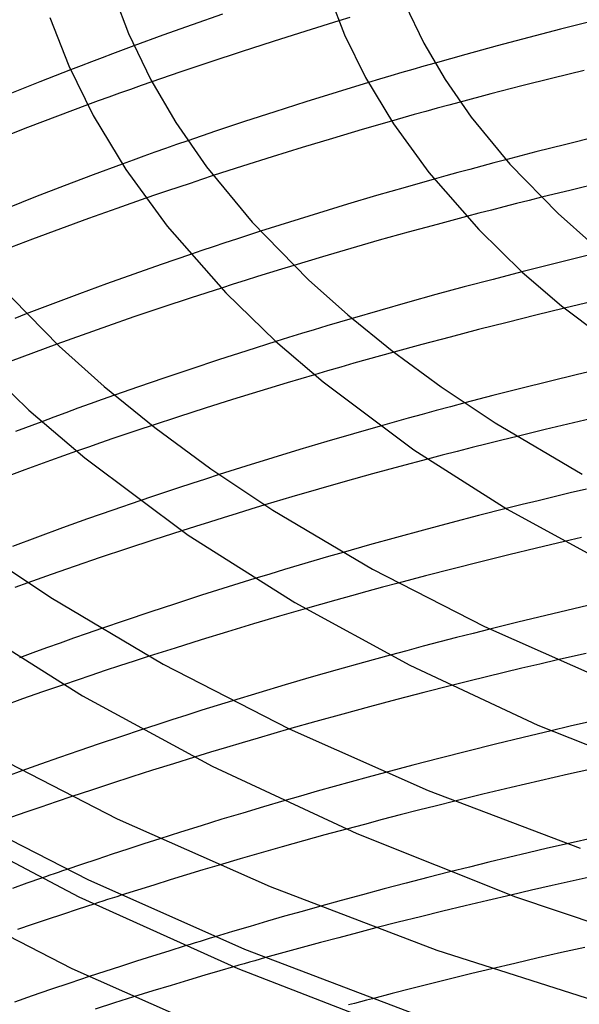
# Model space of a CAD drawing. Header units: millimetres. Extents: x -221 to 221, y -112 to 248.
# Tile 33 of 79: x -119 to -86, y 94 to 152. Entities that reach past the tile are written whole.
import ezdxf

# ---------------------------------------------------------------- set-up
doc = ezdxf.new("R2010")
doc.units = ezdxf.units.MM
doc.layers.add('HIDDEN', color=7, linetype='Continuous')
doc.layers.add('THICK', color=7, linetype='Continuous')

msp = doc.modelspace()

# ---------------------------------------------------------------- linework, layer by layer
at = {"layer": 'HIDDEN'}
for p, q in [((-99.697, 152.265), (-100.346, 152.069)), ((-112.488, 150.595), (-113.119, 150.361)), ((-113.748, 150.126), (-114.374, 149.889)), ((-113.119, 150.361), (-113.748, 150.126)), ((-115.619, 149.414), (-116.237, 149.175)), ((-114.998, 149.652), (-115.619, 149.414)), ((-114.374, 149.889), (-114.998, 149.652)), ((-95.307, 149.383), (-95.963, 149.195)), ((-94.647, 149.571), (-95.307, 149.383)), ((-97.272, 148.813), (-97.932, 148.617)), ((-96.616, 149.005), (-97.272, 148.813)), ((-95.963, 149.195), (-96.616, 149.005)), ((-112.063, 148.239), (-112.698, 148.013)), ((-111.427, 148.463), (-112.063, 148.239)), ((-97.932, 148.617), (-98.595, 148.419)), ((-113.333, 147.786), (-113.966, 147.557)), ((-112.698, 148.013), (-113.333, 147.786)), ((-114.598, 147.327), (-115.229, 147.095)), ((-113.966, 147.557), (-114.598, 147.327)), ((-93.836, 147.078), (-94.518, 146.892)), ((-93.151, 147.263), (-93.836, 147.078)), ((-95.875, 146.516), (-96.549, 146.327)), ((-95.197, 146.705), (-95.875, 146.516)), ((-94.518, 146.892), (-95.197, 146.705)), ((-96.549, 146.327), (-97.22, 146.137)), ((-109.956, 144.739), (-110.605, 144.512)), ((-109.29, 144.971), (-109.956, 144.739)), ((-111.249, 144.284), (-111.892, 144.053)), ((-110.605, 144.512), (-111.249, 144.284)), ((-112.535, 143.822), (-113.176, 143.588)), ((-111.892, 144.053), (-112.535, 143.822)), ((-91.158, 143.656), (-91.872, 143.465)), ((-90.442, 143.845), (-91.158, 143.656)), ((-93.292, 143.08), (-93.998, 142.886)), ((-92.583, 143.273), (-93.292, 143.08)), ((-91.872, 143.465), (-92.583, 143.273)), ((-109.159, 142.446), (-109.832, 142.221)), ((-108.474, 142.673), (-109.159, 142.446)), ((-107.781, 142.901), (-108.474, 142.673)), ((-93.998, 142.886), (-94.701, 142.691)), ((-110.494, 141.998), (-111.143, 141.777)), ((-109.832, 142.221), (-110.494, 141.998)), ((-111.143, 141.777), (-111.777, 141.56)), ((-89.822, 141.245), (-90.566, 141.056)), ((-89.076, 141.433), (-89.822, 141.245)), ((-88.329, 141.619), (-89.076, 141.433)), ((-92.05, 140.672), (-92.789, 140.478)), ((-91.309, 140.864), (-92.05, 140.672)), ((-90.566, 141.056), (-91.309, 140.864)), ((-104.984, 139.602), (-105.697, 139.372)), ((-107.1, 138.914), (-107.788, 138.686)), ((-106.403, 139.143), (-107.1, 138.914)), ((-105.697, 139.372), (-106.403, 139.143)), ((-108.465, 138.461), (-109.13, 138.237)), ((-107.788, 138.686), (-108.465, 138.461)), ((-87.13, 137.795), (-87.921, 137.599)), ((-86.338, 137.99), (-87.13, 137.795)), ((-85.545, 138.183), (-86.338, 137.99)), ((-104.452, 137.141), (-105.169, 136.918)), ((-103.734, 137.363), (-104.452, 137.141)), ((-103.015, 137.582), (-103.734, 137.363)), ((-88.71, 137.4), (-89.497, 137.2)), ((-87.921, 137.599), (-88.71, 137.4)), ((-105.885, 136.694), (-106.597, 136.468)), ((-105.169, 136.918), (-105.885, 136.694)), ((-106.597, 136.468), (-107.306, 136.242)), ((-85.319, 135.436), (-86.15, 135.24)), ((-86.15, 135.24), (-86.979, 135.043)), ((-118.862, 134.708), (-119.542, 134.444)), ((-100.309, 134.22), (-101.058, 133.995)), ((-99.563, 134.44), (-100.309, 134.22)), ((-101.811, 133.768), (-102.564, 133.538)), ((-101.058, 133.995), (-101.811, 133.768)), ((-103.318, 133.305), (-104.071, 133.071)), ((-102.564, 133.538), (-103.318, 133.305)), ((-117.746, 132.663), (-118.438, 132.408)), ((-117.053, 132.917), (-117.746, 132.663)), ((-119.128, 132.151), (-119.816, 131.893)), ((-118.438, 132.408), (-119.128, 132.151)), ((-98.667, 132.002), (-99.454, 131.78)), ((-97.876, 132.223), (-98.667, 132.002)), ((-97.081, 132.443), (-97.876, 132.223)), ((-101.015, 131.331), (-101.793, 131.104)), ((-100.236, 131.556), (-101.015, 131.331)), ((-99.454, 131.78), (-100.236, 131.556)), ((-114.363, 129.635), (-115.084, 129.376)), ((-113.641, 129.893), (-114.363, 129.635)), ((-115.804, 129.115), (-116.522, 128.852)), ((-115.084, 129.376), (-115.804, 129.115)), ((-94.571, 128.981), (-95.41, 128.754)), ((-93.729, 129.207), (-94.571, 128.981)), ((-92.884, 129.432), (-93.729, 129.207)), ((-117.238, 128.587), (-117.951, 128.321)), ((-116.522, 128.852), (-117.238, 128.587)), ((-96.245, 128.524), (-97.076, 128.294)), ((-95.41, 128.754), (-96.245, 128.524)), ((-112.195, 127.834), (-112.969, 127.574)), ((-111.407, 128.096), (-112.195, 127.834)), ((-97.076, 128.294), (-97.903, 128.062)), ((-113.726, 127.317), (-114.464, 127.064)), ((-112.969, 127.574), (-113.726, 127.317)), ((-90.678, 127.233), (-91.565, 127.011)), ((-89.788, 127.453), (-90.678, 127.233)), ((-115.183, 126.815), (-115.88, 126.571)), ((-114.464, 127.064), (-115.183, 126.815)), ((-92.451, 126.787), (-93.335, 126.56)), ((-91.565, 127.011), (-92.451, 126.787)), ((-94.216, 126.331), (-95.094, 126.101)), ((-93.335, 126.56), (-94.216, 126.331)), ((-108.241, 124.924), (-109.045, 124.662)), ((-107.429, 125.185), (-108.241, 124.924)), ((-109.838, 124.402), (-110.619, 124.143)), ((-109.045, 124.662), (-109.838, 124.402)), ((-85.681, 124.327), (-86.635, 124.101)), ((-111.385, 123.886), (-112.136, 123.632)), ((-110.619, 124.143), (-111.385, 123.886)), ((-87.588, 123.873), (-88.539, 123.641)), ((-86.635, 124.101), (-87.588, 123.873)), ((-105.55, 123.137), (-106.372, 122.885)), ((-104.729, 123.385), (-105.55, 123.137)), ((-89.489, 123.407), (-90.436, 123.17)), ((-88.539, 123.641), (-89.489, 123.407)), ((-107.194, 122.631), (-108.015, 122.375)), ((-106.372, 122.885), (-107.194, 122.631)), ((-108.832, 122.117), (-109.644, 121.859)), ((-108.015, 122.375), (-108.832, 122.117)), ((-85.965, 121.45), (-86.972, 121.217)), ((-100.961, 120.328), (-101.822, 120.077)), ((-100.098, 120.576), (-100.961, 120.328)), ((-102.689, 119.821), (-103.562, 119.559)), ((-101.822, 120.077), (-102.689, 119.821)), ((-104.438, 119.294), (-105.316, 119.025)), ((-103.562, 119.559), (-104.438, 119.294)), ((-118.767, 118.774), (-119.542, 118.494)), ((-97.754, 118.51), (-98.678, 118.259)), ((-96.825, 118.759), (-97.754, 118.51)), ((-99.598, 118.007), (-100.514, 117.753)), ((-98.678, 118.259), (-99.598, 118.007)), ((-101.424, 117.497), (-102.33, 117.239)), ((-100.514, 117.753), (-101.424, 117.497)), ((-115.252, 115.775), (-116.062, 115.491)), ((-114.413, 116.065), (-115.252, 115.775)), ((-92.394, 115.779), (-93.382, 115.526)), ((-91.403, 116.029), (-92.394, 115.779)), ((-116.865, 115.206), (-117.666, 114.919)), ((-116.062, 115.491), (-116.865, 115.206)), ((-95.348, 115.012), (-96.326, 114.752)), ((-94.367, 115.27), (-95.348, 115.012)), ((-93.382, 115.526), (-94.367, 115.27)), ((-118.466, 114.629), (-119.264, 114.337)), ((-117.666, 114.919), (-118.466, 114.629)), ((-111.583, 114.42), (-112.463, 114.135)), ((-96.326, 114.752), (-97.299, 114.489)), ((-113.333, 113.851), (-114.189, 113.569)), ((-112.463, 114.135), (-113.333, 113.851)), ((-88.443, 113.957), (-89.493, 113.709)), ((-87.389, 114.202), (-88.443, 113.957)), ((-115.03, 113.288), (-115.854, 113.011)), ((-114.189, 113.569), (-115.03, 113.288)), ((-91.59, 113.202), (-92.635, 112.945)), ((-90.542, 113.457), (-91.59, 113.202)), ((-89.493, 113.709), (-90.542, 113.457)), ((-115.854, 113.011), (-116.659, 112.737)), ((-92.635, 112.945), (-93.679, 112.684)), ((-107.554, 111.501), (-108.457, 111.218)), ((-106.648, 111.782), (-107.554, 111.501)), ((-109.355, 110.934), (-110.247, 110.649)), ((-108.457, 111.218), (-109.355, 110.934)), ((-111.129, 110.363), (-112, 110.079)), ((-110.247, 110.649), (-111.129, 110.363)), ((-85.501, 110.531), (-86.636, 110.27)), ((-104.199, 109.844), (-105.128, 109.574)), ((-103.265, 110.112), (-104.199, 109.844)), ((-86.636, 110.27), (-87.765, 110.007)), ((-106.063, 109.299), (-107.006, 109.018)), ((-105.128, 109.574), (-106.063, 109.299)), ((-107.952, 108.731), (-108.901, 108.441)), ((-107.006, 109.018), (-107.952, 108.731)), ((-119.129, 107.628), (-119.966, 107.325)), ((-97.581, 107.535), (-98.6, 107.26)), ((-99.613, 106.982), (-100.621, 106.702)), ((-98.6, 107.26), (-99.613, 106.982)), ((-101.623, 106.421), (-102.618, 106.137)), ((-100.621, 106.702), (-101.623, 106.421)), ((-117.099, 105.796), (-118.005, 105.488)), ((-116.17, 106.108), (-117.099, 105.796)), ((-102.618, 106.137), (-103.607, 105.851)), ((-93.482, 105.833), (-94.559, 105.564)), ((-118.884, 105.185), (-119.734, 104.889)), ((-118.005, 105.488), (-118.884, 105.185)), ((-95.632, 105.293), (-96.703, 105.018)), ((-94.559, 105.564), (-95.632, 105.293)), ((-98.833, 104.46), (-99.891, 104.177)), ((-97.77, 104.74), (-98.833, 104.46)), ((-96.703, 105.018), (-97.77, 104.74)), ((-111.901, 103.301), (-112.845, 102.994)), ((-110.946, 103.608), (-111.901, 103.301)), ((-86.808, 103.311), (-87.976, 103.042)), ((-112.845, 102.994), (-113.776, 102.689)), ((-89.137, 102.769), (-90.296, 102.493)), ((-87.976, 103.042), (-89.137, 102.769)), ((-114.69, 102.386), (-115.585, 102.085)), ((-113.776, 102.689), (-114.69, 102.386)), ((-91.453, 102.213), (-92.608, 101.929)), ((-90.296, 102.493), (-91.453, 102.213)), ((-115.585, 102.085), (-116.459, 101.789)), ((-108.399, 101.757), (-109.367, 101.464)), ((-107.435, 102.046), (-108.399, 101.757)), ((-92.608, 101.929), (-93.76, 101.641)), ((-118.822, 100.969), (-119.676, 100.667)), ((-117.96, 101.272), (-118.822, 100.969)), ((-110.338, 101.166), (-111.307, 100.865)), ((-109.367, 101.464), (-110.338, 101.166)), ((-86.465, 101.111), (-87.702, 100.835)), ((-85.225, 101.382), (-86.465, 101.111)), ((-112.273, 100.562), (-113.234, 100.257)), ((-111.307, 100.865), (-112.273, 100.562)), ((-88.935, 100.556), (-90.164, 100.273)), ((-87.702, 100.835), (-88.935, 100.556)), ((-115.795, 99.43), (-116.72, 99.125)), ((-114.855, 99.736), (-115.795, 99.43)), ((-102.524, 99.303), (-103.556, 99.01)), ((-101.485, 99.594), (-102.524, 99.303)), ((-117.628, 98.822), (-118.517, 98.523)), ((-116.72, 99.125), (-117.628, 98.822)), ((-104.581, 98.715), (-105.604, 98.416)), ((-103.556, 99.01), (-104.581, 98.715)), ((-118.517, 98.523), (-119.384, 98.228)), ((-106.636, 98.11), (-107.674, 97.798)), ((-105.604, 98.416), (-106.636, 98.11)), ((-99.245, 98.033), (-100.339, 97.745)), ((-98.147, 98.318), (-99.245, 98.033)), ((-101.429, 97.453), (-102.517, 97.159)), ((-100.339, 97.745), (-101.429, 97.453)), ((-110.419, 96.952), (-111.379, 96.65)), ((-109.456, 97.252), (-110.419, 96.952)), ((-103.6, 96.861), (-104.681, 96.561)), ((-102.517, 97.159), (-103.6, 96.861)), ((-112.332, 96.347), (-113.276, 96.043)), ((-111.379, 96.65), (-112.332, 96.347)), ((-114.21, 95.74), (-115.129, 95.438)), ((-113.276, 96.043), (-114.21, 95.74)), ((-107.389, 95.788), (-108.276, 95.526)), ((-106.59, 96.019), (-107.389, 95.788)), ((-91.287, 95.9), (-92.472, 95.614)), ((-109.244, 95.235), (-110.28, 94.92)), ((-108.276, 95.526), (-109.244, 95.235)), ((-93.655, 95.325), (-94.835, 95.032)), ((-92.472, 95.614), (-93.655, 95.325)), ((-111.372, 94.585), (-112.507, 94.232)), ((-110.28, 94.92), (-111.372, 94.585)), ((-96.012, 94.735), (-97.185, 94.434)), ((-94.835, 95.032), (-96.012, 94.735)), ((-97.185, 94.434), (-98.354, 94.13))]:
    msp.add_line(p, q, dxfattribs=at)
at = {"layer": 'THICK'}
for p, q in [((-113.805, 153.952), (-112.81, 151.32)), ((-100.959, 153.71), (-100.002, 151.254)), ((-96.432, 153.074), (-95.313, 150.752)), ((-107.236, 152.463), (-109.036, 151.839)), ((-117.458, 152.265), (-116.343, 149.414)), ((-109.036, 151.839), (-110.766, 151.223)), ((-100.346, 152.069), (-102.296, 151.47)), ((-85.307, 152.051), (-87.203, 151.574)), ((-112.81, 151.32), (-111.492, 148.584)), ((-110.766, 151.223), (-112.488, 150.595)), ((-102.296, 151.47), (-104.235, 150.859)), ((-100.002, 151.254), (-98.76, 148.719)), ((-87.203, 151.574), (-89.089, 151.086)), ((-104.235, 150.859), (-106.14, 150.245)), ((-95.313, 150.752), (-94.054, 148.607)), ((-90.96, 150.589), (-92.813, 150.084)), ((-89.089, 151.086), (-90.96, 150.589)), ((-106.14, 150.245), (-107.989, 149.636)), ((-92.813, 150.084), (-94.647, 149.571)), ((-116.343, 149.414), (-114.894, 146.468)), ((-107.989, 149.636), (-109.759, 149.039)), ((-116.237, 149.175), (-118.054, 148.46)), ((-109.759, 149.039), (-111.427, 148.463)), ((-85.81, 149.142), (-87.66, 148.687)), ((-118.054, 148.46), (-119.835, 147.742)), ((-111.492, 148.584), (-110.01, 146.06)), ((-98.595, 148.419), (-100.453, 147.853)), ((-98.76, 148.719), (-97.106, 145.964)), ((-94.054, 148.607), (-92.502, 146.37)), ((-89.501, 148.221), (-91.333, 147.747)), ((-87.66, 148.687), (-89.501, 148.221)), ((-100.453, 147.853), (-102.308, 147.274)), ((-91.333, 147.747), (-93.151, 147.263)), ((-115.229, 147.095), (-117.023, 146.426)), ((-102.308, 147.274), (-104.139, 146.689)), ((-114.894, 146.468), (-112.964, 143.266)), ((-104.139, 146.689), (-105.927, 146.106)), ((-117.023, 146.426), (-118.797, 145.748)), ((-110.01, 146.06), (-108.186, 143.429)), ((-105.927, 146.106), (-107.651, 145.531)), ((-97.22, 146.137), (-98.97, 145.633)), ((-97.106, 145.964), (-95.018, 143.086)), ((-92.502, 146.37), (-90.206, 143.579)), ((-118.797, 145.748), (-120.547, 145.063)), ((-107.651, 145.531), (-109.29, 144.971)), ((-98.97, 145.633), (-100.73, 145.112)), ((-100.73, 145.112), (-102.508, 144.573)), ((-86.887, 144.757), (-88.67, 144.305)), ((-85.097, 145.199), (-86.887, 144.757)), ((-102.508, 144.573), (-104.287, 144.02)), ((-88.67, 144.305), (-90.442, 143.845)), ((-113.176, 143.588), (-114.907, 142.948)), ((-104.287, 144.02), (-106.051, 143.461)), ((-90.206, 143.579), (-87.349, 140.662)), ((-112.964, 143.266), (-110.517, 139.91)), ((-108.186, 143.429), (-105.488, 140.151)), ((-106.051, 143.461), (-107.781, 142.901)), ((-95.018, 143.086), (-92.06, 139.713)), ((-114.907, 142.948), (-116.621, 142.299)), ((-94.701, 142.691), (-96.417, 142.207)), ((-84.814, 142.47), (-86.574, 142.049)), ((-116.621, 142.299), (-118.315, 141.643)), ((-96.417, 142.207), (-98.114, 141.716)), ((-86.574, 142.049), (-88.329, 141.619)), ((-118.315, 141.643), (-119.981, 140.983)), ((-111.777, 141.56), (-113.494, 140.96)), ((-99.826, 141.208), (-101.552, 140.682)), ((-98.114, 141.716), (-99.826, 141.208)), ((-113.494, 140.96), (-115.172, 140.36)), ((-101.552, 140.682), (-103.277, 140.145)), ((-87.349, 140.662), (-85.361, 138.886)), ((-115.172, 140.36), (-116.843, 139.748)), ((-105.488, 140.151), (-102.135, 136.728)), ((-103.277, 140.145), (-104.984, 139.602)), ((-92.789, 140.478), (-94.524, 140.015)), ((-116.843, 139.748), (-118.502, 139.128)), ((-110.517, 139.91), (-107.037, 135.965)), ((-96.244, 139.545), (-97.948, 139.069)), ((-94.524, 140.015), (-96.244, 139.545)), ((-92.06, 139.713), (-89.475, 137.18)), ((-118.502, 139.128), (-120.144, 138.501)), ((-97.948, 139.069), (-99.633, 138.587)), ((-99.633, 138.587), (-101.314, 138.094)), ((-109.13, 138.237), (-110.864, 137.643)), ((-101.314, 138.094), (-103.015, 137.582)), ((-110.864, 137.643), (-112.493, 137.071)), ((-89.497, 137.2), (-91.209, 136.757)), ((-89.475, 137.18), (-87.154, 135.186)), ((-120.771, 136.723), (-116.921, 132.793)), ((-112.493, 137.071), (-114.101, 136.493)), ((-102.135, 136.728), (-99.804, 134.644)), ((-91.209, 136.757), (-92.91, 136.307)), ((-114.101, 136.493), (-115.701, 135.906)), ((-107.306, 136.242), (-109.091, 135.664)), ((-107.037, 135.965), (-104.093, 133.091)), ((-92.91, 136.307), (-94.598, 135.849)), ((-115.701, 135.906), (-117.289, 135.31)), ((-109.091, 135.664), (-110.823, 135.091)), ((-96.269, 135.386), (-97.924, 134.916)), ((-94.598, 135.849), (-96.269, 135.386)), ((-117.289, 135.31), (-118.862, 134.708)), ((-110.823, 135.091), (-112.485, 134.53)), ((-97.924, 134.916), (-99.563, 134.44)), ((-86.979, 135.043), (-88.683, 134.629)), ((-87.154, 135.186), (-82.56, 131.715)), ((-112.485, 134.53), (-114.058, 133.986)), ((-99.804, 134.644), (-97.192, 132.528)), ((-90.381, 134.207), (-92.071, 133.777)), ((-88.683, 134.629), (-90.381, 134.207)), ((-114.058, 133.986), (-115.559, 133.456)), ((-92.071, 133.777), (-93.753, 133.339)), ((-115.559, 133.456), (-117.053, 132.917)), ((-104.071, 133.071), (-105.788, 132.528)), ((-104.093, 133.091), (-101.271, 130.677)), ((-93.753, 133.339), (-95.424, 132.894)), ((-116.921, 132.793), (-114.247, 130.403)), ((-105.788, 132.528), (-107.476, 131.983)), ((-97.192, 132.528), (-94.289, 130.394)), ((-95.424, 132.894), (-97.081, 132.443)), ((-122.021, 132.223), (-118.712, 129.002)), ((-107.476, 131.983), (-109.12, 131.442)), ((-109.12, 131.442), (-110.705, 130.91)), ((-84.527, 131.513), (-86.209, 131.114)), ((-110.705, 130.91), (-112.214, 130.393)), ((-101.793, 131.104), (-103.404, 130.625)), ((-87.888, 130.705), (-89.562, 130.288)), ((-86.209, 131.114), (-87.888, 130.705)), ((-114.247, 130.403), (-111.251, 127.976)), ((-112.214, 130.393), (-113.641, 129.893)), ((-105.028, 130.132), (-106.653, 129.628)), ((-103.404, 130.625), (-105.028, 130.132)), ((-101.271, 130.677), (-95.908, 126.653)), ((-94.289, 130.394), (-91.082, 128.255)), ((-89.562, 130.288), (-91.227, 129.864)), ((-106.653, 129.628), (-108.266, 129.117)), ((-91.227, 129.864), (-92.884, 129.432)), ((-118.712, 129.002), (-115.392, 126.173)), ((-108.266, 129.117), (-109.854, 128.605)), ((-109.854, 128.605), (-111.407, 128.096)), ((-84.755, 128.648), (-86.44, 128.258)), ((-117.951, 128.321), (-119.504, 127.732)), ((-111.251, 127.976), (-107.922, 125.529)), ((-97.903, 128.062), (-99.484, 127.61)), ((-91.082, 128.255), (-85.934, 125.207)), ((-88.116, 127.86), (-89.788, 127.453)), ((-86.44, 128.258), (-88.116, 127.86)), ((-99.484, 127.61), (-101.057, 127.151)), ((-102.648, 126.675), (-104.248, 126.186)), ((-101.057, 127.151), (-102.648, 126.675)), ((-95.908, 126.653), (-90.381, 123.138)), ((-115.88, 126.571), (-117.42, 126.023)), ((-115.392, 126.173), (-109.266, 121.599)), ((-104.248, 126.186), (-105.846, 125.688)), ((-95.094, 126.101), (-96.729, 125.664)), ((-118.955, 125.466), (-120.482, 124.9)), ((-117.42, 126.023), (-118.955, 125.466)), ((-107.922, 125.529), (-104.247, 123.077)), ((-105.846, 125.688), (-107.429, 125.185)), ((-96.729, 125.664), (-98.351, 125.222)), ((-98.351, 125.222), (-99.96, 124.774)), ((-101.552, 124.321), (-103.132, 123.861)), ((-99.96, 124.774), (-101.552, 124.321)), ((-103.132, 123.861), (-104.729, 123.385)), ((-112.136, 123.632), (-113.728, 123.086)), ((-90.436, 123.17), (-92.074, 122.754)), ((-90.381, 123.138), (-84.448, 119.896)), ((-115.232, 122.557), (-116.722, 122.022)), ((-113.728, 123.086), (-115.232, 122.557)), ((-104.247, 123.077), (-98.348, 119.584)), ((-92.074, 122.754), (-93.703, 122.331)), ((-116.722, 122.022), (-118.205, 121.479)), ((-93.703, 122.331), (-95.322, 121.901)), ((-118.205, 121.479), (-119.679, 120.929)), ((-109.644, 121.859), (-111.3, 121.324)), ((-109.266, 121.599), (-102.956, 117.604)), ((-96.928, 121.465), (-98.521, 121.023)), ((-95.322, 121.901), (-96.928, 121.465)), ((-112.916, 120.793), (-114.477, 120.27)), ((-111.3, 121.324), (-112.916, 120.793)), ((-98.521, 121.023), (-100.098, 120.576)), ((-88.628, 120.827), (-90.279, 120.428)), ((-86.972, 121.217), (-88.628, 120.827)), ((-121.556, 120.663), (-117.412, 117.899)), ((-114.477, 120.27), (-115.971, 119.759)), ((-90.279, 120.428), (-91.926, 120.022)), ((-115.971, 119.759), (-117.384, 119.266)), ((-91.926, 120.022), (-93.568, 119.608)), ((-117.384, 119.266), (-118.767, 118.774)), ((-98.348, 119.584), (-91.723, 116.182)), ((-95.201, 119.186), (-96.825, 118.759)), ((-93.568, 119.608), (-95.201, 119.186)), ((-106.902, 118.532), (-108.476, 118.033)), ((-105.316, 119.025), (-106.902, 118.532)), ((-117.412, 117.899), (-110.762, 113.962)), ((-108.476, 118.033), (-110.026, 117.533)), ((-110.026, 117.533), (-111.54, 117.035)), ((-102.956, 117.604), (-96.148, 113.901)), ((-84.745, 117.625), (-86.42, 117.238)), ((-111.54, 117.035), (-113.006, 116.545)), ((-103.856, 116.798), (-105.393, 116.344)), ((-102.33, 117.239), (-103.856, 116.798)), ((-88.085, 116.844), (-89.747, 116.441)), ((-86.42, 117.238), (-88.085, 116.844)), ((-122.631, 116.55), (-115.536, 112.073)), ((-113.006, 116.545), (-114.413, 116.065)), ((-105.393, 116.344), (-106.945, 115.875)), ((-91.723, 116.182), (-84.398, 112.932)), ((-89.747, 116.441), (-91.403, 116.029)), ((-106.945, 115.875), (-108.5, 115.396)), ((-108.5, 115.396), (-110.05, 114.91)), ((-110.05, 114.91), (-111.583, 114.42)), ((-97.299, 114.489), (-98.875, 114.057)), ((-85.687, 114.59), (-87.389, 114.202)), ((-110.762, 113.962), (-103.296, 110.128)), ((-98.875, 114.057), (-100.437, 113.619)), ((-96.148, 113.901), (-88.546, 110.343)), ((-100.437, 113.619), (-101.984, 113.177)), ((-116.659, 112.737), (-117.899, 112.309)), ((-103.524, 112.726), (-105.082, 112.261)), ((-101.984, 113.177), (-103.524, 112.726)), ((-93.679, 112.684), (-95.302, 112.27)), ((-117.899, 112.309), (-119.084, 111.892)), ((-115.536, 112.073), (-107.856, 107.91)), ((-105.082, 112.261), (-106.648, 111.782)), ((-95.302, 112.27), (-96.917, 111.85)), ((-119.084, 111.892), (-120.26, 111.472)), ((-96.917, 111.85), (-98.522, 111.424)), ((-100.117, 110.992), (-101.698, 110.555)), ((-98.522, 111.424), (-100.117, 110.992)), ((-101.698, 110.555), (-103.265, 110.112)), ((-88.546, 110.343), (-80.213, 107.01)), ((-112, 110.079), (-113.289, 109.653)), ((-103.296, 110.128), (-95.043, 106.466)), ((-87.765, 110.007), (-89.416, 109.614)), ((-114.54, 109.233), (-115.747, 108.821)), ((-113.289, 109.653), (-114.54, 109.233)), ((-91.063, 109.213), (-92.704, 108.804)), ((-89.416, 109.614), (-91.063, 109.213)), ((-121.694, 109.011), (-113.488, 104.796)), ((-115.747, 108.821), (-116.903, 108.42)), ((-92.704, 108.804), (-94.339, 108.388)), ((-118.018, 108.026), (-119.129, 107.628)), ((-116.903, 108.42), (-118.018, 108.026)), ((-110.143, 108.056), (-111.38, 107.667)), ((-108.901, 108.441), (-110.143, 108.056)), ((-95.965, 107.965), (-97.581, 107.535)), ((-94.339, 108.388), (-95.965, 107.965)), ((-111.38, 107.667), (-112.606, 107.276)), ((-107.856, 107.91), (-99.28, 103.912)), ((-86.74, 107.428), (-88.439, 107.04)), ((-85.029, 107.81), (-86.74, 107.428)), ((-113.816, 106.885), (-115.006, 106.495)), ((-112.606, 107.276), (-113.816, 106.885)), ((-88.439, 107.04), (-90.125, 106.646)), ((-115.006, 106.495), (-116.17, 106.108)), ((-95.043, 106.466), (-86.046, 103.041)), ((-91.805, 106.244), (-93.482, 105.833)), ((-90.125, 106.646), (-91.805, 106.244)), ((-103.607, 105.851), (-104.818, 105.496)), ((-123.627, 105.509), (-115.212, 101.187)), ((-106.041, 105.131), (-107.27, 104.758)), ((-104.818, 105.496), (-106.041, 105.131)), ((-124.255, 104.654), (-115.741, 100.166)), ((-113.488, 104.796), (-104.417, 100.772)), ((-107.27, 104.758), (-108.501, 104.378)), ((-109.728, 103.994), (-110.946, 103.608)), ((-108.501, 104.378), (-109.728, 103.994)), ((-99.891, 104.177), (-101.168, 103.831)), ((-99.28, 103.912), (-89.882, 100.169)), ((-102.437, 103.481), (-103.697, 103.128)), ((-101.168, 103.831), (-102.437, 103.481)), ((-85.06, 103.706), (-86.808, 103.311)), ((-104.947, 102.772), (-106.187, 102.413)), ((-103.697, 103.128), (-104.947, 102.772)), ((-106.187, 102.413), (-107.435, 102.046)), ((-117.22, 101.528), (-117.469, 101.442)), ((-116.968, 101.615), (-117.22, 101.528)), ((-116.715, 101.702), (-116.968, 101.615)), ((-116.459, 101.789), (-116.715, 101.702)), ((-93.76, 101.641), (-95.063, 101.31)), ((-117.716, 101.357), (-117.96, 101.272)), ((-117.469, 101.442), (-117.716, 101.357)), ((-115.212, 101.187), (-105.939, 97.073)), ((-96.361, 100.974), (-97.653, 100.635)), ((-95.063, 101.31), (-96.361, 100.974)), ((-104.417, 100.772), (-94.53, 97.008)), ((-97.653, 100.635), (-98.938, 100.292)), ((-124.646, 100.284), (-116.162, 95.927)), ((-115.741, 100.166), (-106.338, 95.913)), ((-114.587, 99.823), (-114.855, 99.736)), ((-114.318, 99.91), (-114.587, 99.823)), ((-114.048, 99.997), (-114.318, 99.91)), ((-113.778, 100.084), (-114.048, 99.997)), ((-113.506, 100.171), (-113.778, 100.084)), ((-113.234, 100.257), (-113.506, 100.171)), ((-100.216, 99.944), (-101.485, 99.594)), ((-98.938, 100.292), (-100.216, 99.944)), ((-91.513, 99.957), (-92.854, 99.637)), ((-90.164, 100.273), (-91.513, 99.957)), ((-89.882, 100.169), (-79.367, 96.638)), ((-94.188, 99.313), (-95.512, 98.986)), ((-92.854, 99.637), (-94.188, 99.313)), ((-96.832, 98.654), (-98.147, 98.318)), ((-95.512, 98.986), (-96.832, 98.654)), ((-108.565, 97.526), (-108.862, 97.435)), ((-108.268, 97.617), (-108.565, 97.526)), ((-107.971, 97.708), (-108.268, 97.617)), ((-107.674, 97.798), (-107.971, 97.708)), ((-109.159, 97.344), (-109.456, 97.252)), ((-108.862, 97.435), (-109.159, 97.344)), ((-105.939, 97.073), (-95.856, 93.235)), ((-94.53, 97.008), (-83.012, 93.308)), ((-87.16, 96.857), (-88.544, 96.542)), ((-85.769, 97.168), (-87.16, 96.857)), ((-105.637, 96.291), (-105.955, 96.201)), ((-105.319, 96.381), (-105.637, 96.291)), ((-105, 96.471), (-105.319, 96.381)), ((-104.681, 96.561), (-105, 96.471)), ((-88.544, 96.542), (-89.919, 96.223)), ((-116.162, 95.927), (-106.813, 91.779)), ((-106.273, 96.11), (-106.59, 96.019)), ((-106.338, 95.913), (-96.037, 91.936)), ((-105.955, 96.201), (-106.273, 96.11)), ((-89.919, 96.223), (-91.287, 95.9)), ((-115.129, 95.438), (-116.291, 95.051)), ((-117.422, 94.671), (-118.515, 94.297)), ((-116.291, 95.051), (-117.422, 94.671)), ((-118.515, 94.297), (-119.567, 93.932)), ((-112.507, 94.232), (-113.637, 93.877)), ((-99.061, 93.944), (-99.414, 93.851)), ((-98.708, 94.037), (-99.061, 93.944)), ((-98.354, 94.13), (-98.708, 94.037)), ((-113.637, 93.877), (-114.785, 93.514)), ((-99.414, 93.851), (-99.766, 93.757))]:
    msp.add_line(p, q, dxfattribs=at)

doc.saveas('drawing.dxf')
